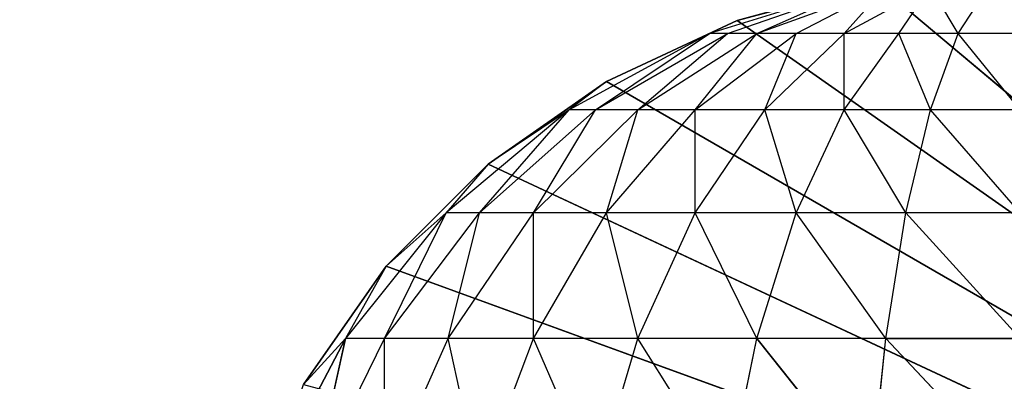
# Model space of a CAD drawing. Extents: x 226 to 378, y -30 to 313.
# Tile 57 of 256: x 278.21 to 278.965, y 54.63 to 54.908. Entities that reach past the tile are written whole.
import ezdxf

# ---------------------------------------------------------------- set-up
doc = ezdxf.new("R2010")
doc.units = 0
doc.header["$LTSCALE"] = 25.4
doc.layers.get('0').update_dxf_attribs({"color": 13, "linetype": 'CONTINUOUS'})
for name, color, linetype in [('_NCL1_10', 41, 'CONTINUOUS'), ('_NCL1_62', 7, 'CONTINUOUS'), ('_NCL1_64', 250, 'CONTINUOUS')]:
    doc.layers.add(name, color=color, linetype=linetype)

# ---------------------------------------------------------------- blocks, each defined once
blk = doc.blocks.new('EWON_2005CD_4005CD_COSY141')
at = {"layer": '_NCL1_10', "color": 0}
for p, q in [((99.17026, 257.81965, 297.18), (98.425, 258.445, 297.18)), ((99.17026, 257.81965, 297.18), (98.425, 258.445, 297.18)), ((99.27717, 257.8483, 297.18), (98.425, 258.445, 297.18)), ((99.27717, 257.8483, 297.18), (98.425, 258.445, 297.18)), ((99.3775, 257.89509, 297.18), (98.425, 258.445, 297.18)), ((99.3775, 257.89509, 297.18), (98.425, 258.445, 297.18)), ((99.46815, 257.95856, 297.18), (98.425, 258.445, 297.18)), ((99.46815, 257.95856, 297.18), (98.425, 258.445, 297.18)), ((99.54644, 258.03682, 297.18), (98.425, 258.445, 297.18)), ((99.54644, 258.03682, 297.18), (98.425, 258.445, 297.18)), ((99.06, 258.202, 309.83166), (99.163, 258.09222, 309.76283)), ((99.06, 258.202, 309.83166), (99.163, 258.09222, 309.76283)), ((99.17445, 258.202, 309.82039), (99.163, 258.09222, 309.76283)), ((99.17445, 258.202, 309.82039), (99.26203, 258.09222, 309.73278)), ((99.28449, 258.202, 309.78699), (99.26203, 258.09222, 309.73278)), ((99.28449, 258.202, 309.78699), (99.35332, 258.09222, 309.68399)), ((99.38593, 258.202, 309.73278), (99.35332, 258.09222, 309.68399)), ((99.38593, 258.202, 309.73278), (99.43333, 258.09222, 309.61833)), ((99.47483, 258.202, 309.65983), (99.43333, 258.09222, 309.61833)), ((99.47483, 258.202, 309.65983), (99.49899, 258.09222, 309.53832)), ((99.54778, 258.202, 309.57093), (99.49899, 258.09222, 309.53832)), ((99.54778, 258.202, 309.57093), (99.54778, 258.09222, 309.44703)), ((99.60199, 258.202, 309.46949), (99.54778, 258.09222, 309.44703)), ((99.57783, 258.09222, 309.348), (99.63539, 258.202, 309.35945)), ((99.60199, 258.202, 309.46949), (99.57783, 258.09222, 309.348)), ((99.57783, 258.09222, 309.348), (99.63539, 258.202, 309.35945)), ((99.60991, 258.1275, 297.18), (99.54644, 258.03682, 297.18)), ((99.54644, 258.03682, 297.18), (99.60991, 258.1275, 309.245)), ((99.54644, 258.03682, 297.18), (99.60991, 258.1275, 309.245)), ((99.54644, 258.03682, 309.245), (99.60991, 258.1275, 309.245)), ((99.60991, 258.1275, 297.18), (99.54644, 258.03682, 297.18)), ((99.57783, 258.09222, 309.348), (99.60991, 258.1275, 309.245)), ((99.06, 258.09222, 309.77296), (99.14758, 257.99598, 309.68539)), ((99.06, 258.09222, 309.77296), (99.163, 258.09222, 309.76283)), ((99.163, 258.09222, 309.76283), (99.14758, 257.99598, 309.68539)), ((99.163, 258.09222, 309.76283), (99.23183, 257.99598, 309.65983)), ((99.163, 258.09222, 309.76283), (99.26203, 258.09222, 309.73278)), ((99.26203, 258.09222, 309.73278), (99.23183, 257.99598, 309.65983)), ((99.26203, 258.09222, 309.73278), (99.30945, 257.99598, 309.61833)), ((99.26203, 258.09222, 309.73278), (99.35332, 258.09222, 309.68399)), ((99.35332, 258.09222, 309.68399), (99.30945, 257.99598, 309.61833)), ((99.35332, 258.09222, 309.68399), (99.3775, 257.99598, 309.5625)), ((99.35332, 258.09222, 309.68399), (99.43333, 258.09222, 309.61833)), ((99.43333, 258.09222, 309.61833), (99.3775, 257.99598, 309.5625)), ((99.43333, 258.09222, 309.61833), (99.43333, 257.99598, 309.49445)), ((99.43333, 258.09222, 309.61833), (99.49899, 258.09222, 309.53832)), ((99.49899, 258.09222, 309.53832), (99.43333, 257.99598, 309.49445)), ((99.49899, 258.09222, 309.53832), (99.47483, 257.99598, 309.41681)), ((99.54778, 258.09222, 309.44703), (99.47483, 257.99598, 309.41681)), ((99.49899, 258.09222, 309.53832), (99.54778, 258.09222, 309.44703)), ((99.50039, 257.99598, 309.33258), (99.57783, 258.09222, 309.348)), ((99.54778, 258.09222, 309.44703), (99.50039, 257.99598, 309.33258)), ((99.54644, 258.03682, 309.245), (99.57783, 258.09222, 309.348)), ((99.54778, 258.09222, 309.44703), (99.57783, 258.09222, 309.348)), ((99.54644, 258.03682, 309.245), (99.46815, 257.95856, 297.18)), ((99.46815, 257.95856, 309.245), (99.54644, 258.03682, 309.245)), ((99.54644, 258.03682, 297.18), (99.46815, 257.95856, 297.18)), ((99.54644, 258.03682, 309.245), (99.46815, 257.95856, 297.18)), ((99.54644, 258.03682, 297.18), (99.46815, 257.95856, 297.18)), ((99.50039, 257.99598, 309.33258), (99.54644, 258.03682, 309.245)), ((99.54644, 258.03682, 309.245), (99.54644, 258.03682, 297.18)), ((99.54644, 258.03682, 309.245), (99.54644, 258.03682, 297.18)), ((99.06, 257.99598, 309.694), (99.12881, 257.91701, 309.591)), ((99.06, 257.99598, 309.694), (99.14758, 257.99598, 309.68539)), ((99.14758, 257.99598, 309.68539), (99.12881, 257.91701, 309.591)), ((99.14758, 257.99598, 309.68539), (99.195, 257.91701, 309.57093)), ((99.14758, 257.99598, 309.68539), (99.23183, 257.99598, 309.65983)), ((99.23183, 257.99598, 309.65983), (99.195, 257.91701, 309.57093)), ((99.23183, 257.99598, 309.65983), (99.25599, 257.91701, 309.53832)), ((99.23183, 257.99598, 309.65983), (99.30945, 257.99598, 309.61833)), ((99.30945, 257.99598, 309.61833), (99.25599, 257.91701, 309.53832)), ((99.30945, 257.99598, 309.61833), (99.30945, 257.91701, 309.49445)), ((99.30945, 257.99598, 309.61833), (99.3775, 257.99598, 309.5625)), ((99.3775, 257.99598, 309.5625), (99.30945, 257.91701, 309.49445)), ((99.3775, 257.99598, 309.5625), (99.35332, 257.91701, 309.44099)), ((99.43333, 257.99598, 309.49445), (99.35332, 257.91701, 309.44099)), ((99.3775, 257.99598, 309.5625), (99.43333, 257.99598, 309.49445)), ((99.43333, 257.99598, 309.49445), (99.38593, 257.91701, 309.38)), ((99.47483, 257.99598, 309.41681), (99.38593, 257.91701, 309.38)), ((99.406, 257.91701, 309.31381), (99.50039, 257.99598, 309.33258)), ((99.47483, 257.99598, 309.41681), (99.406, 257.91701, 309.31381)), ((99.43333, 257.99598, 309.49445), (99.47483, 257.99598, 309.41681)), ((99.46815, 257.95856, 309.245), (99.50039, 257.99598, 309.33258)), ((99.47483, 257.99598, 309.41681), (99.50039, 257.99598, 309.33258)), ((99.46815, 257.95856, 297.18), (99.3775, 257.89509, 297.18)), ((99.3775, 257.89509, 297.18), (99.46815, 257.95856, 309.245)), ((99.3775, 257.89509, 297.18), (99.46815, 257.95856, 309.245)), ((99.3775, 257.89509, 309.245), (99.46815, 257.95856, 309.245)), ((99.46815, 257.95856, 297.18), (99.3775, 257.89509, 297.18)), ((99.406, 257.91701, 309.31381), (99.46815, 257.95856, 309.245)), ((99.46815, 257.95856, 297.18), (99.46815, 257.95856, 309.245)), ((99.46815, 257.95856, 297.18), (99.46815, 257.95856, 309.245)), ((99.06, 257.91701, 309.59778), (99.1074, 257.85834, 309.48333)), ((99.06, 257.91701, 309.59778), (99.12881, 257.91701, 309.591)), ((99.12881, 257.91701, 309.591), (99.1074, 257.85834, 309.48333)), ((99.12881, 257.91701, 309.591), (99.15299, 257.85834, 309.46949)), ((99.12881, 257.91701, 309.591), (99.195, 257.91701, 309.57093)), ((99.195, 257.91701, 309.57093), (99.15299, 257.85834, 309.46949)), ((99.195, 257.91701, 309.57093), (99.195, 257.85834, 309.44703)), ((99.195, 257.91701, 309.57093), (99.25599, 257.91701, 309.53832)), ((99.25599, 257.91701, 309.53832), (99.195, 257.85834, 309.44703)), ((99.25599, 257.91701, 309.53832), (99.23183, 257.85834, 309.41681)), ((99.30945, 257.91701, 309.49445), (99.23183, 257.85834, 309.41681)), ((99.25599, 257.91701, 309.53832), (99.30945, 257.91701, 309.49445)), ((99.30945, 257.91701, 309.49445), (99.26203, 257.85834, 309.38)), ((99.35332, 257.91701, 309.44099), (99.26203, 257.85834, 309.38)), ((99.35332, 257.91701, 309.44099), (99.28449, 257.85834, 309.33799)), ((99.38593, 257.91701, 309.38), (99.28449, 257.85834, 309.33799)), ((99.29833, 257.85834, 309.2924), (99.406, 257.91701, 309.31381)), ((99.38593, 257.91701, 309.38), (99.29833, 257.85834, 309.2924)), ((99.30945, 257.91701, 309.49445), (99.35332, 257.91701, 309.44099)), ((99.35332, 257.91701, 309.44099), (99.38593, 257.91701, 309.38)), ((99.3775, 257.89509, 309.245), (99.406, 257.91701, 309.31381)), ((99.38593, 257.91701, 309.38), (99.406, 257.91701, 309.31381)), ((99.3775, 257.89509, 309.245), (99.27717, 257.8483, 297.18)), ((99.27717, 257.8483, 309.245), (99.3775, 257.89509, 309.245)), ((99.3775, 257.89509, 297.18), (99.27717, 257.8483, 297.18)), ((99.3775, 257.89509, 309.245), (99.27717, 257.8483, 297.18)), ((99.3775, 257.89509, 297.18), (99.27717, 257.8483, 297.18)), ((99.29833, 257.85834, 309.2924), (99.3775, 257.89509, 309.245)), ((99.3775, 257.89509, 309.245), (99.3775, 257.89509, 297.18)), ((99.3775, 257.89509, 309.245), (99.3775, 257.89509, 297.18)), ((99.06, 257.85834, 309.488), (99.1074, 257.85834, 309.48333)), ((99.1074, 257.85834, 309.48333), (99.08416, 257.82222, 309.36649)), ((99.1074, 257.85834, 309.48333), (99.12881, 257.82222, 309.348)), ((99.1074, 257.85834, 309.48333), (99.15299, 257.85834, 309.46949)), ((99.15299, 257.85834, 309.46949), (99.12881, 257.82222, 309.348)), ((99.195, 257.85834, 309.44703), (99.12881, 257.82222, 309.348)), ((99.15299, 257.85834, 309.46949), (99.195, 257.85834, 309.44703)), ((99.195, 257.85834, 309.44703), (99.163, 257.82222, 309.31381)), ((99.23183, 257.85834, 309.41681), (99.163, 257.82222, 309.31381)), ((99.26203, 257.85834, 309.38), (99.163, 257.82222, 309.31381)), ((99.18149, 257.82222, 309.26916), (99.29833, 257.85834, 309.2924)), ((99.26203, 257.85834, 309.38), (99.18149, 257.82222, 309.26916)), ((99.28449, 257.85834, 309.33799), (99.18149, 257.82222, 309.26916)), ((99.195, 257.85834, 309.44703), (99.23183, 257.85834, 309.41681)), ((99.23183, 257.85834, 309.41681), (99.26203, 257.85834, 309.38)), ((99.26203, 257.85834, 309.38), (99.28449, 257.85834, 309.33799)), ((99.27717, 257.8483, 309.245), (99.29833, 257.85834, 309.2924)), ((99.28449, 257.85834, 309.33799), (99.29833, 257.85834, 309.2924)), ((99.27717, 257.8483, 297.18), (99.17026, 257.81965, 297.18)), ((99.17026, 257.81965, 297.18), (99.27717, 257.8483, 309.245)), ((99.17026, 257.81965, 297.18), (99.27717, 257.8483, 309.245)), ((99.17026, 257.81965, 309.245), (99.27717, 257.8483, 309.245)), ((99.27717, 257.8483, 297.18), (99.17026, 257.81965, 297.18)), ((99.18149, 257.82222, 309.26916), (99.27717, 257.8483, 309.245)), ((99.27717, 257.8483, 297.18), (99.27717, 257.8483, 309.245)), ((99.27717, 257.8483, 297.18), (99.27717, 257.8483, 309.245))]:
    blk.add_line(p, q, dxfattribs=at)
at = {"color": 7}
mesh = blk.add_polyface(dxfattribs=at)
corners = [(105.41, 276.89132, 297.18), (83.82, 279.42949, 297.18), (83.82, 241.27051, 297.18)]
mesh.append_faces([[corners[k] for k in face] for face in [(0, 1, 2)]], dxfattribs={"color": 7})
mesh = blk.add_polyface(dxfattribs=at)
corners = [(104.14, 276.89132, 298.45), (85.09, 241.27051, 298.45), (85.09, 279.42949, 298.45)]
mesh.append_faces([[corners[k] for k in face] for face in [(0, 1, 2)]], dxfattribs={"color": 7})
mesh = blk.add_polyface(dxfattribs=at)
corners = [(105.41, 276.89132, 297.18), (83.82, 241.27051, 297.18), (105.41, 243.80868, 297.18)]
mesh.append_faces([[corners[k] for k in face] for face in [(0, 1, 2)]], dxfattribs={"color": 7})
mesh = blk.add_polyface(dxfattribs=at)
corners = [(104.14, 243.80868, 298.45), (85.09, 241.27051, 298.45), (104.14, 276.89132, 298.45)]
mesh.append_faces([[corners[k] for k in face] for face in [(0, 1, 2)]], dxfattribs={"color": 7})
at = {"layer": '_NCL1_10', "color": 41}
mesh = blk.add_polyface(dxfattribs=at)
corners = [(99.17026, 257.81965, 297.18), (98.425, 258.445, 297.18), (99.06, 257.81, 297.18)]
mesh.append_faces([[corners[k] for k in face] for face in [(0, 1, 2)]], dxfattribs={"color": 41})
mesh = blk.add_polyface(dxfattribs=at)
corners = [(99.27717, 257.8483, 297.18), (98.425, 258.445, 297.18), (99.17026, 257.81965, 297.18)]
mesh.append_faces([[corners[k] for k in face] for face in [(0, 1, 2)]], dxfattribs={"color": 41})
mesh = blk.add_polyface(dxfattribs=at)
corners = [(99.3775, 257.89509, 297.18), (98.425, 258.445, 297.18), (99.27717, 257.8483, 297.18)]
mesh.append_faces([[corners[k] for k in face] for face in [(0, 1, 2)]], dxfattribs={"color": 41})
mesh = blk.add_polyface(dxfattribs=at)
corners = [(99.46815, 257.95856, 297.18), (98.425, 258.445, 297.18), (99.3775, 257.89509, 297.18)]
mesh.append_faces([[corners[k] for k in face] for face in [(0, 1, 2)]], dxfattribs={"color": 41})
mesh = blk.add_polyface(dxfattribs=at)
corners = [(99.54644, 258.03682, 297.18), (98.425, 258.445, 297.18), (99.46815, 257.95856, 297.18)]
mesh.append_faces([[corners[k] for k in face] for face in [(0, 1, 2)]], dxfattribs={"color": 41})
mesh = blk.add_polyface(dxfattribs=at)
corners = [(99.60991, 258.1275, 297.18), (98.425, 258.445, 297.18), (99.54644, 258.03682, 297.18)]
mesh.append_faces([[corners[k] for k in face] for face in [(0, 1, 2)]], dxfattribs={"color": 41})
mesh = blk.add_polyface(dxfattribs=at)
corners = [(99.163, 258.09222, 309.76283), (99.06, 258.09222, 309.77296), (99.06, 258.202, 309.83166)]
mesh.append_faces([[corners[k] for k in face] for face in [(0, 1, 2)]], dxfattribs={"color": 41})
mesh = blk.add_polyface(dxfattribs=at)
corners = [(99.17445, 258.202, 309.82039), (99.163, 258.09222, 309.76283), (99.06, 258.202, 309.83166)]
mesh.append_faces([[corners[k] for k in face] for face in [(0, 1, 2)]], dxfattribs={"color": 41})
mesh = blk.add_polyface(dxfattribs=at)
corners = [(99.28449, 258.202, 309.78699), (99.26203, 258.09222, 309.73278), (99.17445, 258.202, 309.82039)]
mesh.append_faces([[corners[k] for k in face] for face in [(0, 1, 2)]], dxfattribs={"color": 41})
mesh = blk.add_polyface(dxfattribs=at)
corners = [(99.63539, 258.202, 309.35945), (99.60991, 258.1275, 309.245), (99.57783, 258.09222, 309.348)]
mesh.append_faces([[corners[k] for k in face] for face in [(0, 1, 2)]], dxfattribs={"color": 41})
mesh = blk.add_polyface(dxfattribs=at)
corners = [(99.63539, 258.202, 309.35945), (99.57783, 258.09222, 309.348), (99.60199, 258.202, 309.46949)]
mesh.append_faces([[corners[k] for k in face] for face in [(0, 1, 2)]], dxfattribs={"color": 41})
mesh = blk.add_polyface(dxfattribs=at)
corners = [(99.60991, 258.1275, 297.18), (99.54644, 258.03682, 297.18), (99.60991, 258.1275, 309.245)]
mesh.append_faces([[corners[k] for k in face] for face in [(0, 1, 2)]], dxfattribs={"color": 41})
mesh = blk.add_polyface(dxfattribs=at)
corners = [(99.60991, 258.1275, 309.245), (99.54644, 258.03682, 297.18), (99.54644, 258.03682, 309.245)]
mesh.append_faces([[corners[k] for k in face] for face in [(0, 1, 2)]], dxfattribs={"color": 41})
mesh = blk.add_polyface(dxfattribs=at)
corners = [(99.54644, 258.03682, 309.245), (99.46815, 257.95856, 297.18), (99.46815, 257.95856, 309.245)]
mesh.append_faces([[corners[k] for k in face] for face in [(0, 1, 2)]], dxfattribs={"color": 41})
mesh = blk.add_polyface(dxfattribs=at)
corners = [(99.54644, 258.03682, 309.245), (99.54644, 258.03682, 297.18), (99.46815, 257.95856, 297.18)]
mesh.append_faces([[corners[k] for k in face] for face in [(0, 1, 2)]], dxfattribs={"color": 41})
mesh = blk.add_polyface(dxfattribs=at)
corners = [(99.46815, 257.95856, 309.245), (99.46815, 257.95856, 297.18), (99.3775, 257.89509, 297.18)]
mesh.append_faces([[corners[k] for k in face] for face in [(0, 1, 2)]], dxfattribs={"color": 41})
mesh = blk.add_polyface(dxfattribs=at)
corners = [(99.46815, 257.95856, 309.245), (99.3775, 257.89509, 297.18), (99.3775, 257.89509, 309.245)]
mesh.append_faces([[corners[k] for k in face] for face in [(0, 1, 2)]], dxfattribs={"color": 41})
mesh = blk.add_polyface(dxfattribs=at)
corners = [(99.3775, 257.89509, 309.245), (99.27717, 257.8483, 297.18), (99.27717, 257.8483, 309.245)]
mesh.append_faces([[corners[k] for k in face] for face in [(0, 1, 2)]], dxfattribs={"color": 41})
mesh = blk.add_polyface(dxfattribs=at)
corners = [(99.3775, 257.89509, 309.245), (99.3775, 257.89509, 297.18), (99.27717, 257.8483, 297.18)]
mesh.append_faces([[corners[k] for k in face] for face in [(0, 1, 2)]], dxfattribs={"color": 41})
mesh = blk.add_polyface(dxfattribs=at)
corners = [(99.27717, 257.8483, 309.245), (99.27717, 257.8483, 297.18), (99.17026, 257.81965, 297.18)]
mesh.append_faces([[corners[k] for k in face] for face in [(0, 1, 2)]], dxfattribs={"color": 41})
mesh = blk.add_polyface(dxfattribs=at)
corners = [(99.27717, 257.8483, 309.245), (99.17026, 257.81965, 297.18), (99.17026, 257.81965, 309.245)]
mesh.append_faces([[corners[k] for k in face] for face in [(0, 1, 2)]], dxfattribs={"color": 41})
at = {"layer": '_NCL1_62', "color": 7}
mesh = blk.add_polyface(dxfattribs=at)
corners = [(119.38, 342.9, 27.94), (45.72, 248.92, 27.94), (119.38, 151.13, 27.94)]
mesh.append_faces([[corners[k] for k in face] for face in [(0, 1, 2)]], dxfattribs={"color": 7})
mesh = blk.add_polyface(dxfattribs=at)
corners = [(119.38, 342.9, 27.94), (45.72, 254, 27.94), (45.72, 248.92, 27.94)]
mesh.append_faces([[corners[k] for k in face] for face in [(0, 1, 2)]], dxfattribs={"color": 7})
mesh = blk.add_polyface(dxfattribs=at)
corners = [(119.38, 342.9, 27.94), (45.72, 261.62, 27.94), (45.72, 254, 27.94)]
mesh.append_faces([[corners[k] for k in face] for face in [(0, 1, 2)]], dxfattribs={"color": 7})
at = {"layer": '_NCL1_64', "color": 250}
mesh = blk.add_polyface(dxfattribs=at)
corners = [(111.76, 303.53, 297.18), (96.53974, 229.71125, 297.18), (96.31751, 230.0286, 297.18)]
mesh.append_faces([[corners[k] for k in face] for face in [(0, 1, 2)]], dxfattribs={"color": 250})
mesh = blk.add_polyface(dxfattribs=at)
corners = [(111.76, 303.53, 297.18), (96.31751, 230.0286, 297.18), (96.31751, 290.6714, 297.18)]
mesh.append_faces([[corners[k] for k in face] for face in [(0, 1, 2)]], dxfattribs={"color": 250})
mesh = blk.add_polyface(dxfattribs=at)
corners = [(111.76, 303.53, 297.18), (96.70346, 229.36015, 297.18), (96.53974, 229.71125, 297.18)]
mesh.append_faces([[corners[k] for k in face] for face in [(0, 1, 2)]], dxfattribs={"color": 250})
mesh = blk.add_polyface(dxfattribs=at)
corners = [(111.76, 303.53, 297.18), (106.68, 213.36, 297.18), (96.70346, 229.36015, 297.18)]
mesh.append_faces([[corners[k] for k in face] for face in [(0, 1, 2)]], dxfattribs={"color": 250})

msp = doc.modelspace()

# ---------------------------------------------------------------- block references
at = {"color": 0, "rotation": 179.9999999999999}
msp.add_blockref('EWON_2005CD_4005CD_COSY141', (378.03735, 312.7553), dxfattribs=at)

doc.saveas('drawing.dxf')
